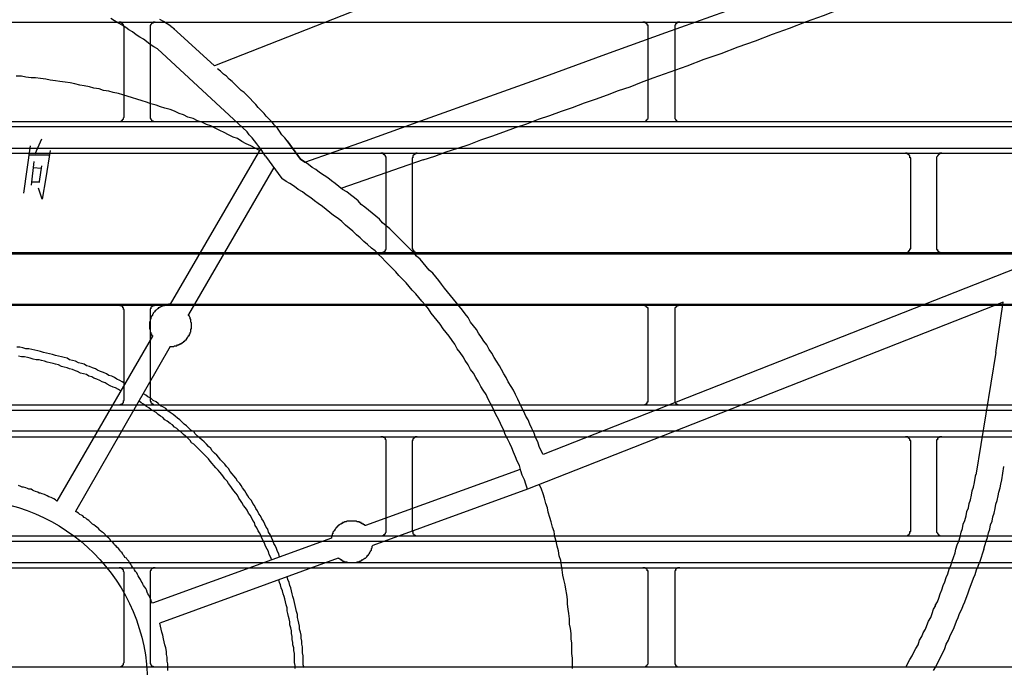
# Model space of a CAD drawing. Header units: millimetres. Extents: x 50532 to 99257, y 49161 to 61325.
# Tile 128 of 256: x 76400 to 76434, y 51615 to 51637. Entities that reach past the tile are written whole.
import ezdxf

# ---------------------------------------------------------------- set-up
doc = ezdxf.new("R2010")
doc.units = ezdxf.units.MM
doc.layers.add('AQUAREA', color=7, linetype='Continuous')

# ---------------------------------------------------------------- blocks, each defined once
blk = doc.blocks.new('SPLIT')
at = {"layer": 'AQUAREA'}
for points in [[(24742.515, -1161.532), (24625.265, -1207.592)], [(24633.805, -1216.692), (24639.545, -1214.662), (24645.215, -1212.632), (24650.885, -1210.602), (24656.625, -1208.572), (24662.295, -1206.472), (24667.965, -1204.442), (24673.635, -1202.412), (24679.375, -1200.312), (24685.045, -1198.282), (24690.715, -1196.182), (24696.385, -1194.082), (24702.055, -1192.052), (24707.795, -1189.952), (24713.465, -1187.852), (24719.135, -1185.752), (24724.805, -1183.652), (24730.475, -1181.552), (24736.145, -1179.452), (24741.815, -1177.352), (24747.485, -1175.252)], [(24621.135, -1203.812), (24620.785, -1203.602), (24620.435, -1203.392), (24620.085, -1203.182)], [(24619.875, -1205.982), (24619.525, -1205.772), (24619.175, -1205.562), (24618.825, -1205.282), (24618.545, -1205.072), (24618.195, -1204.862), (24617.845, -1204.652), (24617.495, -1204.372), (24617.145, -1204.162), (24616.865, -1203.952), (24616.515, -1203.742), (24616.165, -1203.532), (24615.815, -1203.322), (24615.465, -1203.112)], [(24666.775, -1208.712), (24668.385, -1208.152), (24669.995, -1207.592), (24671.605, -1206.962), (24673.215, -1206.402), (24674.825, -1205.772), (24676.435, -1205.212), (24678.045, -1204.582), (24679.655, -1204.022), (24681.265, -1203.392), (24682.875, -1202.832), (24684.485, -1202.202), (24686.095, -1201.642), (24687.705, -1201.012), (24689.315, -1200.452), (24690.925, -1199.822), (24692.535, -1199.262), (24694.145, -1198.632), (24695.755, -1198.002), (24697.365, -1197.442), (24698.975, -1196.812)], [(24308.585, -1203.462), (24877.685, -1203.462)], [(24616.725, -1203.952), (24616.725, -1203.952), (24616.725, -1203.882), (24616.655, -1203.812), (24616.655, -1203.742), (24616.655, -1203.672), (24616.585, -1203.672), (24616.585, -1203.602), (24616.515, -1203.602), (24616.515, -1203.532), (24616.445, -1203.532), (24616.445, -1203.462), (24616.375, -1203.462), (24616.305, -1203.462), (24616.235, -1203.462)], [(24619.665, -1203.462), (24619.665, -1203.462), (24619.595, -1203.462), (24619.525, -1203.462), (24619.455, -1203.462), (24619.455, -1203.532), (24619.385, -1203.532), (24619.315, -1203.532), (24619.315, -1203.602), (24619.245, -1203.672), (24619.245, -1203.742), (24619.175, -1203.742), (24619.175, -1203.812), (24619.175, -1203.882), (24619.175, -1203.952)], [(24666.285, -1203.952), (24666.285, -1203.952), (24666.285, -1203.882), (24666.285, -1203.812), (24666.285, -1203.742), (24666.215, -1203.742), (24666.215, -1203.672), (24666.215, -1203.602), (24666.145, -1203.602), (24666.145, -1203.532), (24666.075, -1203.532), (24666.005, -1203.462), (24665.935, -1203.462), (24665.865, -1203.462), (24665.795, -1203.462)], [(24669.295, -1203.462), (24669.295, -1203.462), (24669.225, -1203.462), (24669.155, -1203.462), (24669.085, -1203.462), (24669.015, -1203.532), (24668.945, -1203.532), (24668.945, -1203.602), (24668.875, -1203.602), (24668.875, -1203.672), (24668.875, -1203.742), (24668.805, -1203.742), (24668.805, -1203.812), (24668.805, -1203.882), (24668.805, -1203.952)], [(24616.725, -1212.352), (24616.725, -1203.952)], [(24619.175, -1203.952), (24619.175, -1212.352)], [(24621.135, -1203.812), (24621.485, -1204.092)], [(24621.345, -1204.022), (24625.265, -1207.592)], [(24666.285, -1212.352), (24666.285, -1203.952)], [(24668.805, -1203.952), (24668.805, -1212.352)], [(24619.875, -1205.982), (24628.345, -1213.822)], [(24632.125, -1214.662), (24631.915, -1214.382), (24631.635, -1214.102), (24631.425, -1213.752), (24631.215, -1213.472), (24630.935, -1213.192), (24630.725, -1212.912), (24630.445, -1212.632), (24630.165, -1212.352), (24629.955, -1212.072), (24629.675, -1211.792), (24629.395, -1211.512), (24629.185, -1211.232), (24628.905, -1210.952), (24628.625, -1210.672), (24628.345, -1210.392), (24628.065, -1210.112), (24627.785, -1209.902), (24627.505, -1209.622), (24627.225, -1209.342), (24626.945, -1209.062), (24626.665, -1208.852), (24626.385, -1208.572), (24626.105, -1208.362), (24625.825, -1208.082), (24625.545, -1207.872)], [(24629.535, -1215.572), (24629.115, -1215.362), (24628.695, -1215.152), (24628.275, -1214.942), (24627.855, -1214.732), (24627.435, -1214.452), (24627.015, -1214.312), (24626.595, -1214.102), (24626.175, -1213.892), (24625.755, -1213.682), (24625.335, -1213.472), (24624.915, -1213.262), (24624.495, -1213.122), (24624.075, -1212.912), (24623.655, -1212.772), (24623.235, -1212.562), (24622.745, -1212.422), (24622.325, -1212.212), (24621.905, -1212.072), (24621.485, -1211.862), (24621.065, -1211.722), (24620.575, -1211.582), (24620.155, -1211.442), (24619.735, -1211.302), (24619.245, -1211.162), (24618.825, -1211.022), (24618.405, -1210.882), (24617.915, -1210.742), (24617.495, -1210.602), (24617.005, -1210.462), (24616.585, -1210.322), (24616.165, -1210.182), (24615.675, -1210.112), (24615.255, -1209.972), (24614.765, -1209.902), (24614.345, -1209.762), (24613.855, -1209.692), (24613.435, -1209.552), (24612.945, -1209.482), (24612.525, -1209.412), (24612.035, -1209.272), (24611.615, -1209.202), (24611.125, -1209.132), (24610.635, -1209.062), (24610.215, -1208.992), (24609.725, -1208.922), (24609.305, -1208.852), (24608.815, -1208.782), (24608.325, -1208.712), (24607.905, -1208.712), (24607.415, -1208.642), (24606.995, -1208.572), (24606.505, -1208.572)], [(24645.005, -1216.482), (24646.125, -1216.132), (24647.175, -1215.712), (24648.295, -1215.362), (24649.345, -1215.012), (24650.465, -1214.592), (24651.515, -1214.242), (24652.635, -1213.822), (24653.755, -1213.402), (24654.805, -1213.052), (24655.925, -1212.632), (24656.975, -1212.282), (24658.095, -1211.862), (24659.145, -1211.512), (24660.265, -1211.092), (24661.315, -1210.742), (24662.435, -1210.322), (24663.485, -1209.902), (24664.605, -1209.552), (24665.655, -1209.132), (24666.775, -1208.712)], [(24308.585, -1212.842), (24877.685, -1212.842)], [(24616.235, -1212.842), (24616.235, -1212.842), (24616.305, -1212.842), (24616.375, -1212.842), (24616.445, -1212.842), (24616.445, -1212.772), (24616.515, -1212.772), (24616.515, -1212.702), (24616.585, -1212.702), (24616.585, -1212.632), (24616.655, -1212.632), (24616.655, -1212.562), (24616.655, -1212.492), (24616.725, -1212.422), (24616.725, -1212.352)], [(24619.175, -1212.352), (24619.175, -1212.352), (24619.175, -1212.422), (24619.175, -1212.492), (24619.175, -1212.562), (24619.245, -1212.562), (24619.245, -1212.632), (24619.315, -1212.702), (24619.315, -1212.772), (24619.385, -1212.772), (24619.455, -1212.772), (24619.455, -1212.842), (24619.525, -1212.842), (24619.595, -1212.842), (24619.665, -1212.842)], [(24665.795, -1212.842), (24665.795, -1212.842), (24665.865, -1212.842), (24665.935, -1212.842), (24666.005, -1212.842), (24666.075, -1212.772), (24666.145, -1212.772), (24666.145, -1212.702), (24666.215, -1212.702), (24666.215, -1212.632), (24666.285, -1212.562), (24666.285, -1212.492), (24666.285, -1212.422), (24666.285, -1212.352)], [(24668.805, -1212.352), (24668.805, -1212.352), (24668.805, -1212.422), (24668.805, -1212.492), (24668.805, -1212.562), (24668.875, -1212.632), (24668.875, -1212.702), (24668.945, -1212.702), (24668.945, -1212.772), (24669.015, -1212.772), (24669.085, -1212.842), (24669.155, -1212.842), (24669.225, -1212.842), (24669.295, -1212.842)], [(24308.585, -1213.332), (24877.685, -1213.332)], [(24630.095, -1216.132), (24629.885, -1215.852), (24629.675, -1215.502), (24629.465, -1215.222), (24629.255, -1214.942), (24629.045, -1214.662), (24628.835, -1214.382), (24628.555, -1214.102), (24628.345, -1213.822)], [(24608.885, -1214.522), (24608.255, -1215.922)], [(24633.385, -1216.412), (24632.125, -1214.662)], [(24632.125, -1214.662), (24633.385, -1216.412)], [(24308.585, -1215.362), (24877.685, -1215.362)], [(24607.835, -1215.152), (24607.205, -1219.632)], [(24609.725, -1215.572), (24609.305, -1218.162)], [(24629.605, -1215.432), (24621.065, -1230.132)], [(24308.585, -1215.852), (24877.685, -1215.852)], [(24607.695, -1215.992), (24609.585, -1215.992)], [(24608.185, -1216.622), (24607.905, -1218.862)], [(24630.095, -1216.132), (24631.635, -1218.232)], [(24633.385, -1216.412), (24633.805, -1216.692)], [(24656.345, -1244.342), (24656.135, -1243.922), (24655.995, -1243.572), (24655.855, -1243.152), (24655.645, -1242.732), (24655.505, -1242.312), (24655.295, -1241.892), (24655.085, -1241.472), (24654.945, -1241.052), (24654.735, -1240.702), (24654.525, -1240.282), (24654.315, -1239.862), (24654.105, -1239.442), (24653.965, -1239.092), (24653.755, -1238.672), (24653.545, -1238.252), (24653.335, -1237.902), (24653.055, -1237.482), (24652.845, -1237.062), (24652.635, -1236.712), (24652.425, -1236.292), (24652.215, -1235.942), (24651.935, -1235.522), (24651.725, -1235.172), (24651.515, -1234.752), (24651.235, -1234.402), (24651.025, -1233.982), (24650.745, -1233.632), (24650.535, -1233.282), (24650.255, -1232.862), (24650.045, -1232.512), (24649.765, -1232.162), (24649.485, -1231.812), (24649.275, -1231.392), (24648.995, -1231.042), (24648.715, -1230.692), (24648.435, -1230.342), (24648.155, -1229.992), (24647.875, -1229.642), (24647.595, -1229.292), (24647.315, -1228.942), (24647.035, -1228.592), (24646.755, -1228.242), (24646.475, -1227.892), (24646.195, -1227.542), (24645.915, -1227.192), (24645.565, -1226.912), (24645.285, -1226.562), (24645.005, -1226.212), (24644.725, -1225.862), (24644.375, -1225.582), (24644.095, -1225.232), (24643.745, -1224.882), (24643.465, -1224.602), (24643.115, -1224.252), (24642.835, -1223.972), (24642.485, -1223.622), (24642.205, -1223.342), (24641.855, -1222.992), (24641.505, -1222.712), (24641.155, -1222.432), (24640.875, -1222.082), (24640.525, -1221.802), (24640.175, -1221.522), (24639.825, -1221.242), (24639.475, -1220.962), (24639.125, -1220.682), (24638.845, -1220.332), (24638.495, -1220.052), (24638.145, -1219.772), (24637.795, -1219.492), (24637.375, -1219.282), (24637.025, -1219.002), (24636.675, -1218.722), (24636.325, -1218.442), (24635.975, -1218.162), (24635.625, -1217.952), (24635.205, -1217.672), (24634.855, -1217.392), (24634.505, -1217.182), (24634.155, -1216.902), (24633.735, -1216.622), (24633.385, -1216.412)], [(24645.005, -1216.482), (24637.305, -1219.142)], [(24641.505, -1216.342), (24641.505, -1216.342), (24641.505, -1216.272), (24641.505, -1216.202), (24641.435, -1216.132), (24641.435, -1216.062), (24641.365, -1216.062), (24641.365, -1215.992), (24641.295, -1215.992), (24641.295, -1215.922), (24641.225, -1215.922), (24641.225, -1215.852), (24641.155, -1215.852), (24641.085, -1215.852), (24641.015, -1215.852)], [(24641.505, -1224.742), (24641.505, -1216.342)], [(24644.445, -1215.852), (24644.445, -1215.852), (24644.375, -1215.852), (24644.305, -1215.852), (24644.235, -1215.922), (24644.165, -1215.922), (24644.165, -1215.992), (24644.095, -1215.992), (24644.095, -1216.062), (24644.025, -1216.062), (24644.025, -1216.132), (24644.025, -1216.202), (24644.025, -1216.272), (24643.955, -1216.272), (24643.955, -1216.342)], [(24643.955, -1216.342), (24643.955, -1224.742)], [(24691.135, -1216.342), (24691.135, -1216.342), (24691.135, -1216.272), (24691.065, -1216.272), (24691.065, -1216.202), (24691.065, -1216.132), (24691.065, -1216.062), (24690.995, -1216.062), (24690.995, -1215.992), (24690.925, -1215.992), (24690.925, -1215.922), (24690.855, -1215.922), (24690.785, -1215.852), (24690.715, -1215.852), (24690.645, -1215.852)], [(24691.135, -1224.742), (24691.135, -1216.342)], [(24694.075, -1215.852), (24694.075, -1215.852), (24694.005, -1215.852), (24693.935, -1215.852), (24693.865, -1215.852), (24693.865, -1215.922), (24693.795, -1215.922), (24693.795, -1215.992), (24693.725, -1215.992), (24693.725, -1216.062), (24693.655, -1216.062), (24693.655, -1216.132), (24693.585, -1216.202), (24693.585, -1216.272), (24693.585, -1216.342)], [(24693.585, -1216.342), (24693.585, -1224.742)], [(24608.115, -1217.182), (24608.885, -1217.252)], [(24608.885, -1217.042), (24608.675, -1218.512)], [(24630.865, -1217.182), (24622.815, -1231.112)], [(24609.305, -1218.162), (24608.955, -1220.192)], [(24654.875, -1247.632), (24654.735, -1247.142), (24654.595, -1246.722), (24654.385, -1246.302), (24654.245, -1245.882), (24654.105, -1245.392), (24653.895, -1244.972), (24653.755, -1244.552), (24653.545, -1244.132), (24653.405, -1243.712), (24653.195, -1243.292), (24652.985, -1242.872), (24652.775, -1242.452), (24652.635, -1242.032), (24652.425, -1241.612), (24652.215, -1241.192), (24652.005, -1240.772), (24651.795, -1240.352), (24651.585, -1239.932), (24651.375, -1239.512), (24651.165, -1239.092), (24650.955, -1238.672), (24650.675, -1238.252), (24650.465, -1237.902), (24650.255, -1237.482), (24649.975, -1237.062), (24649.765, -1236.642), (24649.485, -1236.292), (24649.275, -1235.872), (24648.995, -1235.452), (24648.785, -1235.102), (24648.505, -1234.682), (24648.225, -1234.332), (24648.015, -1233.912), (24647.735, -1233.562), (24647.455, -1233.142), (24647.175, -1232.792), (24646.895, -1232.442), (24646.615, -1232.022), (24646.335, -1231.672), (24646.055, -1231.322), (24645.775, -1230.972), (24645.495, -1230.552), (24645.215, -1230.202), (24644.865, -1229.852), (24644.585, -1229.502), (24644.305, -1229.152), (24643.955, -1228.802), (24643.675, -1228.452), (24643.395, -1228.102), (24643.045, -1227.752), (24642.695, -1227.402), (24642.415, -1227.052), (24642.065, -1226.702), (24641.785, -1226.422), (24641.435, -1226.072), (24641.085, -1225.722), (24640.805, -1225.442), (24640.455, -1225.092), (24640.105, -1224.812), (24639.755, -1224.462), (24639.405, -1224.182), (24639.055, -1223.832), (24638.705, -1223.552), (24638.355, -1223.202), (24638.005, -1222.922), (24637.655, -1222.642), (24637.305, -1222.292), (24636.955, -1222.012), (24636.535, -1221.732), (24636.185, -1221.452), (24635.835, -1221.172), (24635.485, -1220.892), (24635.065, -1220.612), (24634.715, -1220.332), (24634.365, -1220.052), (24633.945, -1219.772), (24633.595, -1219.492), (24633.175, -1219.282), (24632.825, -1219.002), (24632.405, -1218.722), (24632.055, -1218.512), (24631.635, -1218.232)], [(24608.745, -1218.582), (24607.975, -1218.582)], [(24608.955, -1220.192), (24608.605, -1219.142)], [(24641.015, -1225.232), (24641.015, -1225.232), (24641.085, -1225.232), (24641.155, -1225.232), (24641.225, -1225.232), (24641.225, -1225.162), (24641.295, -1225.162), (24641.365, -1225.162), (24641.365, -1225.092), (24641.435, -1225.092), (24641.435, -1225.022), (24641.435, -1224.952), (24641.505, -1224.952), (24641.505, -1224.882), (24641.505, -1224.812), (24641.505, -1224.742)], [(24643.955, -1224.742), (24643.955, -1224.812), (24643.955, -1224.882), (24644.025, -1224.882), (24644.025, -1224.952), (24644.025, -1225.022), (24644.095, -1225.022), (24644.095, -1225.092), (24644.165, -1225.162), (24644.235, -1225.162), (24644.235, -1225.232), (24644.305, -1225.232), (24644.375, -1225.232), (24644.445, -1225.232)], [(24690.645, -1225.232), (24690.645, -1225.232), (24690.715, -1225.232), (24690.785, -1225.232), (24690.855, -1225.232), (24690.855, -1225.162), (24690.925, -1225.162), (24690.995, -1225.092), (24690.995, -1225.022), (24691.065, -1225.022), (24691.065, -1224.952), (24691.065, -1224.882), (24691.135, -1224.882), (24691.135, -1224.812), (24691.135, -1224.742)], [(24693.585, -1224.742), (24693.585, -1224.812), (24693.585, -1224.882), (24693.585, -1224.952), (24693.655, -1224.952), (24693.655, -1225.022), (24693.655, -1225.092), (24693.725, -1225.092), (24693.725, -1225.162), (24693.795, -1225.162), (24693.865, -1225.162), (24693.865, -1225.232), (24693.935, -1225.232), (24694.005, -1225.232), (24694.075, -1225.232)], [(24308.585, -1225.232), (24877.685, -1225.232)], [(24308.585, -1225.372), (24877.685, -1225.372)], [(24702.125, -1226.352), (24656.345, -1244.342)], [(24308.585, -1230.132), (24877.685, -1230.132)], [(24308.585, -1230.202), (24877.685, -1230.202)], [(24616.725, -1230.692), (24616.725, -1230.692), (24616.725, -1230.622), (24616.655, -1230.622), (24616.655, -1230.552), (24616.655, -1230.482), (24616.585, -1230.482), (24616.585, -1230.412), (24616.585, -1230.342), (24616.515, -1230.342), (24616.445, -1230.272), (24616.375, -1230.272), (24616.305, -1230.272), (24616.305, -1230.202), (24616.235, -1230.202)], [(24621.065, -1230.132), (24621.065, -1230.132), (24620.995, -1230.132), (24620.925, -1230.132), (24620.855, -1230.202), (24620.785, -1230.202), (24620.715, -1230.202), (24620.645, -1230.202), (24620.575, -1230.202), (24620.505, -1230.272), (24620.435, -1230.272), (24620.365, -1230.272), (24620.295, -1230.342), (24620.225, -1230.342), (24620.155, -1230.412), (24620.085, -1230.412), (24620.015, -1230.482), (24619.945, -1230.482), (24619.945, -1230.552), (24619.875, -1230.552), (24619.805, -1230.622), (24619.735, -1230.692), (24619.665, -1230.762), (24619.595, -1230.832), (24619.525, -1230.902), (24619.455, -1230.972), (24619.455, -1231.042), (24619.385, -1231.112), (24619.385, -1231.182), (24619.315, -1231.252), (24619.315, -1231.322), (24619.245, -1231.392), (24619.245, -1231.462), (24619.245, -1231.532), (24619.175, -1231.532), (24619.175, -1231.602), (24619.175, -1231.672), (24619.175, -1231.742), (24619.105, -1231.812), (24619.105, -1231.882), (24619.105, -1231.952), (24619.105, -1232.022), (24619.105, -1232.092), (24619.105, -1232.162), (24619.105, -1232.232), (24619.105, -1232.302), (24619.105, -1232.372), (24619.105, -1232.442), (24619.175, -1232.512), (24619.175, -1232.582), (24619.175, -1232.652), (24619.175, -1232.722), (24619.245, -1232.792), (24619.245, -1232.862), (24619.245, -1232.932), (24619.315, -1232.932), (24619.315, -1233.002), (24619.315, -1233.072), (24619.385, -1233.072), (24619.385, -1233.142)], [(24619.665, -1230.202), (24619.665, -1230.202), (24619.595, -1230.202), (24619.595, -1230.272), (24619.525, -1230.272), (24619.455, -1230.272), (24619.385, -1230.272), (24619.385, -1230.342), (24619.315, -1230.342), (24619.315, -1230.412), (24619.245, -1230.412), (24619.245, -1230.482), (24619.245, -1230.552), (24619.175, -1230.552), (24619.175, -1230.622), (24619.175, -1230.692)], [(24699.885, -1229.922), (24654.875, -1247.632)], [(24666.285, -1230.692), (24666.285, -1230.692), (24666.285, -1230.622), (24666.285, -1230.552), (24666.285, -1230.482), (24666.215, -1230.482), (24666.215, -1230.412), (24666.145, -1230.412), (24666.145, -1230.342), (24666.075, -1230.342), (24666.075, -1230.272), (24666.005, -1230.272), (24665.935, -1230.272), (24665.935, -1230.202), (24665.865, -1230.202), (24665.795, -1230.202)], [(24669.295, -1230.202), (24669.295, -1230.202), (24669.225, -1230.202), (24669.155, -1230.202), (24669.155, -1230.272), (24669.085, -1230.272), (24669.015, -1230.272), (24669.015, -1230.342), (24668.945, -1230.342), (24668.945, -1230.412), (24668.875, -1230.412), (24668.875, -1230.482), (24668.805, -1230.482), (24668.805, -1230.552), (24668.805, -1230.622), (24668.805, -1230.692)], [(24699.185, -1234.682), (24699.885, -1229.922)], [(24616.725, -1239.162), (24616.725, -1230.692)], [(24619.175, -1230.692), (24619.175, -1239.162)], [(24621.065, -1234.122), (24621.135, -1234.122), (24621.205, -1234.122), (24621.275, -1234.122), (24621.345, -1234.122), (24621.415, -1234.122), (24621.485, -1234.052), (24621.555, -1234.052), (24621.625, -1234.052), (24621.695, -1234.052), (24621.765, -1233.982), (24621.835, -1233.982), (24621.905, -1233.982), (24621.905, -1233.912), (24621.975, -1233.912), (24622.045, -1233.912), (24622.045, -1233.842), (24622.115, -1233.842), (24622.185, -1233.842), (24622.185, -1233.772), (24622.255, -1233.772), (24622.255, -1233.702), (24622.325, -1233.702), (24622.395, -1233.632), (24622.465, -1233.632), (24622.465, -1233.562), (24622.535, -1233.562), (24622.535, -1233.492), (24622.605, -1233.492), (24622.605, -1233.422), (24622.675, -1233.352), (24622.675, -1233.282), (24622.745, -1233.282), (24622.745, -1233.212), (24622.815, -1233.142), (24622.815, -1233.072), (24622.885, -1233.072), (24622.885, -1233.002), (24622.885, -1232.932), (24622.955, -1232.932), (24622.955, -1232.862), (24622.955, -1232.792), (24623.025, -1232.722), (24623.025, -1232.652), (24623.025, -1232.582), (24623.025, -1232.512), (24623.025, -1232.442), (24623.095, -1232.442), (24623.095, -1232.372), (24623.095, -1232.302), (24623.095, -1232.232), (24623.095, -1232.162), (24623.095, -1232.092), (24623.095, -1232.022), (24623.095, -1231.952), (24623.095, -1231.882), (24623.025, -1231.812), (24623.025, -1231.742), (24623.025, -1231.672), (24623.025, -1231.602), (24623.025, -1231.532), (24622.955, -1231.532), (24622.955, -1231.462), (24622.955, -1231.392), (24622.885, -1231.322), (24622.885, -1231.252), (24622.815, -1231.182), (24622.815, -1231.112)], [(24666.285, -1239.162), (24666.285, -1230.692)], [(24668.805, -1230.692), (24668.805, -1239.162)], [(24619.385, -1233.142), (24610.355, -1248.752)], [(24616.795, -1237.622), (24616.515, -1237.482), (24616.305, -1237.342), (24616.025, -1237.202), (24615.815, -1237.062), (24615.535, -1236.922), (24615.255, -1236.852), (24615.045, -1236.712), (24614.765, -1236.572), (24614.485, -1236.502), (24614.205, -1236.362), (24613.995, -1236.222), (24613.715, -1236.152), (24613.435, -1236.012), (24613.155, -1235.942), (24612.945, -1235.802), (24612.665, -1235.732), (24612.385, -1235.662), (24612.105, -1235.522), (24611.825, -1235.452), (24611.545, -1235.382), (24611.335, -1235.242), (24611.055, -1235.172), (24610.775, -1235.102), (24610.495, -1235.032), (24610.215, -1234.962), (24609.935, -1234.892), (24609.655, -1234.822), (24609.375, -1234.752), (24609.095, -1234.682), (24608.815, -1234.612), (24608.535, -1234.542), (24608.255, -1234.472), (24607.975, -1234.402), (24607.695, -1234.332), (24607.415, -1234.332), (24607.135, -1234.262), (24606.855, -1234.192), (24606.575, -1234.192)], [(24621.065, -1234.122), (24612.105, -1249.732)], [(24616.375, -1238.322), (24616.165, -1238.182), (24615.885, -1238.042), (24615.675, -1237.972), (24615.395, -1237.832), (24615.115, -1237.692), (24614.905, -1237.552), (24614.625, -1237.482), (24614.415, -1237.342), (24614.135, -1237.202), (24613.855, -1237.132), (24613.645, -1236.992), (24613.365, -1236.922), (24613.155, -1236.782), (24612.875, -1236.712), (24612.595, -1236.642), (24612.315, -1236.502), (24612.105, -1236.432), (24611.825, -1236.292), (24611.545, -1236.222), (24611.335, -1236.152), (24611.055, -1236.082), (24610.775, -1236.012), (24610.495, -1235.872), (24610.215, -1235.802), (24610.005, -1235.732), (24609.725, -1235.662), (24609.445, -1235.592), (24609.165, -1235.522), (24608.885, -1235.452), (24608.675, -1235.382), (24608.395, -1235.382), (24608.115, -1235.312), (24607.835, -1235.242), (24607.555, -1235.172), (24607.275, -1235.102), (24606.995, -1235.102), (24606.715, -1235.032)], [(24699.185, -1234.682), (24697.295, -1246.302)], [(24631.425, -1254.002), (24631.355, -1253.722), (24631.215, -1253.512), (24631.145, -1253.232), (24631.005, -1252.952), (24630.865, -1252.742), (24630.795, -1252.462), (24630.655, -1252.182), (24630.515, -1251.902), (24630.375, -1251.692), (24630.305, -1251.412), (24630.165, -1251.202), (24630.025, -1250.922), (24629.885, -1250.642), (24629.745, -1250.432), (24629.605, -1250.152), (24629.465, -1249.942), (24629.325, -1249.662), (24629.185, -1249.452), (24629.045, -1249.172), (24628.905, -1248.962), (24628.765, -1248.682), (24628.555, -1248.472), (24628.415, -1248.262), (24628.275, -1247.982), (24628.135, -1247.772), (24627.925, -1247.492), (24627.785, -1247.282), (24627.645, -1247.072), (24627.435, -1246.862), (24627.295, -1246.582), (24627.085, -1246.372), (24626.945, -1246.162), (24626.735, -1245.952), (24626.595, -1245.672), (24626.385, -1245.462), (24626.245, -1245.252), (24626.035, -1245.042), (24625.825, -1244.832), (24625.685, -1244.622), (24625.475, -1244.412), (24625.265, -1244.202), (24625.055, -1243.992), (24624.915, -1243.782), (24624.705, -1243.572), (24624.495, -1243.362), (24624.285, -1243.152), (24624.075, -1242.942), (24623.865, -1242.802), (24623.655, -1242.592), (24623.445, -1242.382), (24623.305, -1242.172), (24623.025, -1242.032), (24622.815, -1241.822), (24622.605, -1241.612), (24622.395, -1241.472), (24622.185, -1241.262), (24621.975, -1241.052), (24621.765, -1240.912), (24621.555, -1240.702), (24621.345, -1240.562), (24621.065, -1240.352), (24620.855, -1240.212), (24620.645, -1240.002), (24620.435, -1239.862), (24620.155, -1239.722), (24619.945, -1239.512), (24619.735, -1239.372), (24619.455, -1239.232), (24619.245, -1239.022), (24618.965, -1238.882), (24618.755, -1238.742), (24618.545, -1238.602)], [(24308.585, -1239.652), (24877.685, -1239.652)], [(24616.235, -1239.652), (24616.235, -1239.652), (24616.305, -1239.652), (24616.375, -1239.652), (24616.375, -1239.582), (24616.445, -1239.582), (24616.515, -1239.582), (24616.515, -1239.512), (24616.585, -1239.512), (24616.585, -1239.442), (24616.655, -1239.442), (24616.655, -1239.372), (24616.655, -1239.302), (24616.655, -1239.232), (24616.725, -1239.232), (24616.725, -1239.162)], [(24630.655, -1254.282), (24630.585, -1254.072), (24630.445, -1253.792), (24630.375, -1253.512), (24630.235, -1253.302), (24630.095, -1253.022), (24630.025, -1252.812), (24629.885, -1252.532), (24629.745, -1252.252), (24629.675, -1252.042), (24629.535, -1251.762), (24629.395, -1251.552), (24629.255, -1251.272), (24629.115, -1251.062), (24629.045, -1250.782), (24628.905, -1250.572), (24628.765, -1250.292), (24628.625, -1250.082), (24628.485, -1249.872), (24628.345, -1249.592), (24628.205, -1249.382), (24627.995, -1249.172), (24627.855, -1248.892), (24627.715, -1248.682), (24627.575, -1248.472), (24627.435, -1248.192), (24627.295, -1247.982), (24627.085, -1247.772), (24626.945, -1247.562), (24626.805, -1247.352), (24626.595, -1247.072), (24626.455, -1246.862), (24626.245, -1246.652), (24626.105, -1246.442), (24625.965, -1246.232), (24625.755, -1246.022), (24625.615, -1245.812), (24625.405, -1245.602), (24625.195, -1245.392), (24625.055, -1245.182), (24624.845, -1244.972), (24624.705, -1244.762), (24624.495, -1244.552), (24624.285, -1244.342), (24624.075, -1244.132), (24623.935, -1243.992), (24623.725, -1243.782), (24623.515, -1243.572), (24623.305, -1243.362), (24623.095, -1243.222), (24622.955, -1243.012), (24622.745, -1242.802), (24622.535, -1242.592), (24622.325, -1242.452), (24622.115, -1242.242), (24621.905, -1242.102), (24621.695, -1241.892), (24621.485, -1241.752), (24621.275, -1241.542), (24621.065, -1241.402), (24620.785, -1241.192), (24620.575, -1241.052), (24620.365, -1240.842), (24620.155, -1240.702), (24619.945, -1240.562), (24619.735, -1240.352), (24619.455, -1240.212), (24619.245, -1240.072), (24619.035, -1239.932), (24618.825, -1239.792), (24618.545, -1239.582), (24618.335, -1239.442), (24618.125, -1239.302)], [(24619.175, -1239.162), (24619.175, -1239.162), (24619.175, -1239.232), (24619.175, -1239.302), (24619.245, -1239.302), (24619.245, -1239.372), (24619.245, -1239.442), (24619.315, -1239.442), (24619.315, -1239.512), (24619.385, -1239.512), (24619.385, -1239.582), (24619.455, -1239.582), (24619.525, -1239.652), (24619.595, -1239.652), (24619.665, -1239.652)], [(24665.795, -1239.652), (24665.795, -1239.652), (24665.865, -1239.652), (24665.935, -1239.652), (24666.005, -1239.652), (24666.005, -1239.582), (24666.075, -1239.582), (24666.145, -1239.512), (24666.215, -1239.512), (24666.215, -1239.442), (24666.215, -1239.372), (24666.285, -1239.372), (24666.285, -1239.302), (24666.285, -1239.232), (24666.285, -1239.162)], [(24668.805, -1239.162), (24668.805, -1239.162), (24668.805, -1239.232), (24668.805, -1239.302), (24668.805, -1239.372), (24668.875, -1239.372), (24668.875, -1239.442), (24668.875, -1239.512), (24668.945, -1239.512), (24669.015, -1239.582), (24669.085, -1239.582), (24669.085, -1239.652), (24669.155, -1239.652), (24669.225, -1239.652), (24669.295, -1239.652)], [(24308.585, -1240.142), (24877.685, -1240.142)], [(24308.585, -1242.102), (24877.685, -1242.102)], [(24308.585, -1242.662), (24877.685, -1242.662)], [(24641.505, -1243.152), (24641.505, -1243.082), (24641.505, -1243.012), (24641.505, -1242.942), (24641.435, -1242.942), (24641.435, -1242.872), (24641.435, -1242.802), (24641.365, -1242.802), (24641.365, -1242.732), (24641.295, -1242.732), (24641.225, -1242.732), (24641.225, -1242.662), (24641.155, -1242.662), (24641.085, -1242.662), (24641.015, -1242.662)], [(24644.445, -1242.662), (24644.445, -1242.662), (24644.375, -1242.662), (24644.305, -1242.662), (24644.235, -1242.662), (24644.235, -1242.732), (24644.165, -1242.732), (24644.165, -1242.802), (24644.095, -1242.802), (24644.095, -1242.872), (24644.025, -1242.872), (24644.025, -1242.942), (24644.025, -1243.012), (24643.955, -1243.012), (24643.955, -1243.082), (24643.955, -1243.152)], [(24691.135, -1243.152), (24691.135, -1243.082), (24691.135, -1243.012), (24691.065, -1243.012), (24691.065, -1242.942), (24691.065, -1242.872), (24690.995, -1242.872), (24690.995, -1242.802), (24690.925, -1242.802), (24690.925, -1242.732), (24690.855, -1242.732), (24690.855, -1242.662), (24690.785, -1242.662), (24690.715, -1242.662), (24690.645, -1242.662)], [(24694.075, -1242.662), (24694.075, -1242.662), (24694.005, -1242.662), (24693.935, -1242.662), (24693.865, -1242.662), (24693.865, -1242.732), (24693.795, -1242.732), (24693.725, -1242.732), (24693.725, -1242.802), (24693.655, -1242.802), (24693.655, -1242.872), (24693.655, -1242.942), (24693.585, -1242.942), (24693.585, -1243.012), (24693.585, -1243.082), (24693.585, -1243.152)], [(24641.505, -1251.552), (24641.505, -1243.152)], [(24643.955, -1243.152), (24643.955, -1251.552)], [(24691.135, -1251.552), (24691.135, -1243.152)], [(24693.585, -1243.152), (24693.585, -1251.552)], [(24699.745, -1246.722), (24699.955, -1245.462)], [(24654.175, -1245.742), (24639.545, -1251.062)], [(24693.445, -1258.622), (24693.655, -1258.272), (24693.795, -1257.922), (24693.935, -1257.502), (24694.075, -1257.152), (24694.215, -1256.732), (24694.355, -1256.382), (24694.495, -1255.962), (24694.635, -1255.612), (24694.775, -1255.192), (24694.915, -1254.842), (24695.055, -1254.422), (24695.195, -1254.072), (24695.335, -1253.652), (24695.405, -1253.302), (24695.545, -1252.882), (24695.685, -1252.532), (24695.825, -1252.112), (24695.895, -1251.692), (24696.035, -1251.342), (24696.105, -1250.922), (24696.245, -1250.572), (24696.385, -1250.152), (24696.455, -1249.732), (24696.595, -1249.382), (24696.665, -1248.962), (24696.805, -1248.612), (24696.875, -1248.192), (24696.945, -1247.772), (24697.085, -1247.422), (24697.155, -1247.002), (24697.225, -1246.582), (24697.295, -1246.232)], [(24610.355, -1248.752), (24610.215, -1248.612), (24610.075, -1248.542), (24609.935, -1248.472), (24609.795, -1248.402), (24609.585, -1248.332), (24609.445, -1248.262), (24609.305, -1248.192), (24609.165, -1248.122), (24608.955, -1248.052), (24608.815, -1247.982), (24608.675, -1247.982), (24608.535, -1247.912), (24608.325, -1247.842), (24608.185, -1247.772), (24608.045, -1247.702), (24607.905, -1247.632), (24607.695, -1247.632), (24607.555, -1247.562), (24607.415, -1247.492), (24607.205, -1247.422), (24607.065, -1247.422), (24606.925, -1247.352), (24606.715, -1247.282)], [(24659.145, -1264.572), (24659.145, -1264.082), (24659.145, -1263.592), (24659.075, -1263.172), (24659.075, -1262.682), (24659.075, -1262.192), (24659.005, -1261.772), (24659.005, -1261.282), (24658.935, -1260.792), (24658.865, -1260.372), (24658.865, -1259.882), (24658.795, -1259.392), (24658.725, -1258.972), (24658.655, -1258.482), (24658.655, -1258.062), (24658.585, -1257.572), (24658.515, -1257.082), (24658.445, -1256.662), (24658.305, -1256.172), (24658.235, -1255.752), (24658.165, -1255.262), (24658.095, -1254.842), (24658.025, -1254.352), (24657.885, -1253.932), (24657.815, -1253.442), (24657.675, -1253.022), (24657.605, -1252.532), (24657.465, -1252.112), (24657.395, -1251.622), (24657.255, -1251.202), (24657.115, -1250.712), (24656.975, -1250.292), (24656.835, -1249.802), (24656.765, -1249.382), (24656.625, -1248.962), (24656.485, -1248.472), (24656.345, -1248.052), (24656.205, -1247.632), (24655.995, -1247.142)], [(24698.065, -1253.302), (24698.135, -1252.952), (24698.275, -1252.532), (24698.415, -1252.182), (24698.485, -1251.762), (24698.625, -1251.412), (24698.695, -1250.992), (24698.835, -1250.642), (24698.905, -1250.222), (24699.045, -1249.872), (24699.115, -1249.452), (24699.185, -1249.032), (24699.325, -1248.682), (24699.395, -1248.262), (24699.465, -1247.912), (24699.605, -1247.492), (24699.675, -1247.142), (24699.745, -1246.722)], [(24654.875, -1247.632), (24640.245, -1252.952)], [(24619.385, -1258.412), (24619.315, -1258.272), (24619.245, -1258.062), (24619.175, -1257.922), (24619.105, -1257.782), (24619.035, -1257.642), (24618.965, -1257.502), (24618.895, -1257.362), (24618.825, -1257.152), (24618.755, -1257.012), (24618.685, -1256.872), (24618.545, -1256.732), (24618.475, -1256.592), (24618.405, -1256.452), (24618.335, -1256.312), (24618.265, -1256.172), (24618.125, -1255.962), (24618.055, -1255.822), (24617.985, -1255.682), (24617.915, -1255.542), (24617.775, -1255.402), (24617.705, -1255.262), (24617.635, -1255.122), (24617.495, -1254.982), (24617.425, -1254.842), (24617.355, -1254.702), (24617.215, -1254.562), (24617.145, -1254.422), (24617.005, -1254.282), (24616.935, -1254.142), (24616.795, -1254.072), (24616.725, -1253.932), (24616.585, -1253.792), (24616.515, -1253.652), (24616.375, -1253.512), (24616.305, -1253.372), (24616.165, -1253.232), (24616.025, -1253.092), (24615.955, -1253.022), (24615.815, -1252.882), (24615.745, -1252.742), (24615.605, -1252.602), (24615.465, -1252.532), (24615.395, -1252.392), (24615.255, -1252.252), (24615.115, -1252.112), (24614.975, -1252.042), (24614.905, -1251.902), (24614.765, -1251.762), (24614.625, -1251.692), (24614.485, -1251.552), (24614.415, -1251.482), (24614.275, -1251.342), (24614.135, -1251.202), (24613.995, -1251.132), (24613.855, -1250.992), (24613.715, -1250.922), (24613.575, -1250.782), (24613.505, -1250.712), (24613.365, -1250.572), (24613.225, -1250.502), (24613.085, -1250.362), (24612.945, -1250.292), (24612.805, -1250.152), (24612.665, -1250.082), (24612.525, -1250.012), (24612.385, -1249.872), (24612.245, -1249.802), (24612.105, -1249.732)], [(24639.545, -1251.062), (24639.475, -1251.062), (24639.475, -1250.992), (24639.405, -1250.992), (24639.405, -1250.922), (24639.335, -1250.922), (24639.265, -1250.922), (24639.265, -1250.852), (24639.195, -1250.852), (24639.125, -1250.852), (24639.125, -1250.782), (24639.055, -1250.782), (24638.985, -1250.782), (24638.985, -1250.712), (24638.915, -1250.712), (24638.845, -1250.712), (24638.775, -1250.712), (24638.705, -1250.642), (24638.635, -1250.642), (24638.565, -1250.642), (24638.495, -1250.642), (24638.425, -1250.642), (24638.355, -1250.642), (24638.285, -1250.642), (24638.215, -1250.642), (24638.145, -1250.642), (24638.075, -1250.642), (24638.005, -1250.642), (24637.935, -1250.642), (24637.865, -1250.642), (24637.795, -1250.642), (24637.725, -1250.712), (24637.655, -1250.712), (24637.585, -1250.712), (24637.515, -1250.782), (24637.445, -1250.782), (24637.375, -1250.782), (24637.375, -1250.852), (24637.305, -1250.852), (24637.235, -1250.852), (24637.235, -1250.922), (24637.165, -1250.922), (24637.095, -1250.992), (24637.025, -1250.992), (24637.025, -1251.062), (24636.955, -1251.062), (24636.955, -1251.132), (24636.885, -1251.132), (24636.885, -1251.202), (24636.815, -1251.202), (24636.815, -1251.272), (24636.745, -1251.272), (24636.745, -1251.342), (24636.675, -1251.412), (24636.605, -1251.482), (24636.605, -1251.552), (24636.535, -1251.622), (24636.465, -1251.692), (24636.465, -1251.762), (24636.465, -1251.832), (24636.395, -1251.832), (24636.395, -1251.902), (24636.395, -1251.972), (24636.395, -1252.042), (24636.325, -1252.042), (24636.325, -1252.112), (24636.325, -1252.182), (24636.325, -1252.252)], [(24308.585, -1252.042), (24877.685, -1252.042)], [(24641.015, -1252.042), (24641.015, -1252.042), (24641.085, -1252.042), (24641.155, -1252.042), (24641.225, -1252.042), (24641.225, -1251.972), (24641.295, -1251.972), (24641.295, -1251.902), (24641.365, -1251.902), (24641.365, -1251.832), (24641.435, -1251.832), (24641.435, -1251.762), (24641.505, -1251.692), (24641.505, -1251.622), (24641.505, -1251.552)], [(24643.955, -1251.552), (24643.955, -1251.552), (24643.955, -1251.622), (24644.025, -1251.622), (24644.025, -1251.692), (24644.025, -1251.762), (24644.025, -1251.832), (24644.095, -1251.832), (24644.095, -1251.902), (24644.165, -1251.902), (24644.165, -1251.972), (24644.235, -1251.972), (24644.305, -1252.042), (24644.375, -1252.042), (24644.445, -1252.042)], [(24690.645, -1252.042), (24690.645, -1252.042), (24690.715, -1252.042), (24690.785, -1252.042), (24690.855, -1251.972), (24690.925, -1251.972), (24690.925, -1251.902), (24690.995, -1251.902), (24690.995, -1251.832), (24691.065, -1251.832), (24691.065, -1251.762), (24691.065, -1251.692), (24691.065, -1251.622), (24691.135, -1251.622), (24691.135, -1251.552)], [(24693.585, -1251.552), (24693.585, -1251.552), (24693.585, -1251.622), (24693.585, -1251.692), (24693.655, -1251.762), (24693.655, -1251.832), (24693.725, -1251.832), (24693.725, -1251.902), (24693.795, -1251.902), (24693.795, -1251.972), (24693.865, -1251.972), (24693.865, -1252.042), (24693.935, -1252.042), (24694.005, -1252.042), (24694.075, -1252.042)], [(24308.585, -1252.532), (24877.685, -1252.532)], [(24636.325, -1252.252), (24619.385, -1258.412)], [(24636.955, -1254.142), (24637.025, -1254.142), (24637.095, -1254.212), (24637.165, -1254.212), (24637.165, -1254.282), (24637.235, -1254.282), (24637.305, -1254.352), (24637.375, -1254.352), (24637.375, -1254.422), (24637.445, -1254.422), (24637.515, -1254.422), (24637.585, -1254.492), (24637.655, -1254.492), (24637.725, -1254.492), (24637.795, -1254.492), (24637.865, -1254.562), (24637.935, -1254.562), (24638.005, -1254.562), (24638.075, -1254.562), (24638.145, -1254.562), (24638.215, -1254.562), (24638.285, -1254.562), (24638.355, -1254.562), (24638.425, -1254.562), (24638.495, -1254.562), (24638.565, -1254.562), (24638.635, -1254.562), (24638.705, -1254.562), (24638.775, -1254.492), (24638.845, -1254.492), (24638.915, -1254.492), (24638.985, -1254.422), (24639.055, -1254.422), (24639.125, -1254.352), (24639.195, -1254.352), (24639.265, -1254.282), (24639.335, -1254.282), (24639.405, -1254.212), (24639.475, -1254.142), (24639.545, -1254.142), (24639.615, -1254.072), (24639.685, -1254.002), (24639.755, -1253.932), (24639.755, -1253.862), (24639.825, -1253.862), (24639.825, -1253.792), (24639.895, -1253.722), (24639.965, -1253.652), (24639.965, -1253.582), (24640.035, -1253.512), (24640.035, -1253.442), (24640.105, -1253.372), (24640.105, -1253.302), (24640.105, -1253.232), (24640.175, -1253.162), (24640.175, -1253.092), (24640.175, -1253.022), (24640.245, -1252.952)], [(24698.065, -1253.302), (24697.645, -1254.562)], [(24308.585, -1254.562), (24877.685, -1254.562)], [(24636.955, -1254.142), (24620.085, -1260.302)], [(24693.305, -1264.782), (24693.515, -1264.432), (24693.655, -1264.082), (24693.865, -1263.732), (24694.005, -1263.382), (24694.215, -1263.032), (24694.355, -1262.682), (24694.495, -1262.262), (24694.705, -1261.912), (24694.845, -1261.562), (24694.985, -1261.212), (24695.195, -1260.862), (24695.335, -1260.442), (24695.475, -1260.092), (24695.615, -1259.742), (24695.755, -1259.392), (24695.965, -1258.972), (24696.105, -1258.622), (24696.245, -1258.272), (24696.385, -1257.922), (24696.525, -1257.502), (24696.665, -1257.152), (24696.805, -1256.802), (24696.945, -1256.382), (24697.085, -1256.032), (24697.225, -1255.682), (24697.365, -1255.262), (24697.505, -1254.912), (24697.645, -1254.562)], [(24308.585, -1255.052), (24877.685, -1255.052)], [(24616.725, -1255.542), (24616.725, -1255.542), (24616.725, -1255.472), (24616.655, -1255.402), (24616.655, -1255.332), (24616.655, -1255.262), (24616.585, -1255.262), (24616.585, -1255.192), (24616.515, -1255.192), (24616.515, -1255.122), (24616.445, -1255.122), (24616.445, -1255.052), (24616.375, -1255.052), (24616.305, -1255.052), (24616.235, -1255.052)], [(24616.725, -1263.942), (24616.725, -1255.542)], [(24619.665, -1255.052), (24619.665, -1255.052), (24619.595, -1255.052), (24619.525, -1255.052), (24619.455, -1255.052), (24619.455, -1255.122), (24619.385, -1255.122), (24619.315, -1255.122), (24619.315, -1255.192), (24619.245, -1255.262), (24619.245, -1255.332), (24619.175, -1255.332), (24619.175, -1255.402), (24619.175, -1255.472), (24619.175, -1255.542)], [(24619.175, -1255.542), (24619.175, -1263.942)], [(24666.285, -1255.542), (24666.285, -1255.542), (24666.285, -1255.472), (24666.285, -1255.402), (24666.285, -1255.332), (24666.215, -1255.332), (24666.215, -1255.262), (24666.215, -1255.192), (24666.145, -1255.192), (24666.145, -1255.122), (24666.075, -1255.122), (24666.005, -1255.052), (24665.935, -1255.052), (24665.865, -1255.052), (24665.795, -1255.052)], [(24666.285, -1263.942), (24666.285, -1255.542)], [(24669.295, -1255.052), (24669.295, -1255.052), (24669.225, -1255.052), (24669.155, -1255.052), (24669.085, -1255.052), (24669.015, -1255.122), (24668.945, -1255.122), (24668.945, -1255.192), (24668.875, -1255.192), (24668.875, -1255.262), (24668.875, -1255.332), (24668.805, -1255.332), (24668.805, -1255.402), (24668.805, -1255.472), (24668.805, -1255.542)], [(24668.805, -1255.542), (24668.805, -1263.942)], [(24632.895, -1264.572), (24632.895, -1264.292), (24632.825, -1264.012), (24632.825, -1263.732), (24632.825, -1263.452), (24632.825, -1263.172), (24632.755, -1262.892), (24632.755, -1262.612), (24632.685, -1262.332), (24632.685, -1262.122), (24632.615, -1261.842), (24632.615, -1261.562), (24632.545, -1261.282), (24632.545, -1261.002), (24632.475, -1260.722), (24632.405, -1260.442), (24632.405, -1260.162), (24632.335, -1259.882), (24632.265, -1259.672), (24632.195, -1259.392), (24632.125, -1259.112), (24632.125, -1258.832), (24632.055, -1258.552), (24631.985, -1258.272), (24631.915, -1257.992), (24631.845, -1257.782), (24631.775, -1257.502), (24631.705, -1257.222), (24631.565, -1256.942), (24631.495, -1256.662), (24631.425, -1256.452), (24631.355, -1256.172)], [(24633.735, -1264.502), (24633.665, -1264.222), (24633.665, -1263.942), (24633.665, -1263.662), (24633.665, -1263.382), (24633.595, -1263.102), (24633.595, -1262.822), (24633.595, -1262.542), (24633.525, -1262.262), (24633.525, -1261.982), (24633.455, -1261.702), (24633.455, -1261.422), (24633.385, -1261.142), (24633.315, -1260.862), (24633.315, -1260.582), (24633.245, -1260.302), (24633.175, -1260.022), (24633.105, -1259.742), (24633.105, -1259.462), (24633.035, -1259.182), (24632.965, -1258.902), (24632.895, -1258.622), (24632.825, -1258.342), (24632.755, -1258.062), (24632.685, -1257.782), (24632.615, -1257.502), (24632.545, -1257.222), (24632.475, -1256.942), (24632.405, -1256.732), (24632.335, -1256.452), (24632.195, -1256.172), (24632.125, -1255.892)], [(24690.715, -1264.432), (24690.855, -1264.082), (24691.065, -1263.732), (24691.275, -1263.382), (24691.415, -1263.032), (24691.625, -1262.682), (24691.835, -1262.332), (24691.975, -1261.912), (24692.185, -1261.562), (24692.325, -1261.212), (24692.535, -1260.862), (24692.675, -1260.512), (24692.815, -1260.092), (24693.025, -1259.742), (24693.165, -1259.392), (24693.305, -1258.972), (24693.515, -1258.622)], [(24620.855, -1264.782), (24620.855, -1264.432), (24620.855, -1264.152), (24620.785, -1263.872), (24620.785, -1263.522), (24620.715, -1263.242), (24620.715, -1262.962), (24620.645, -1262.612), (24620.575, -1262.332), (24620.505, -1262.052), (24620.435, -1261.772), (24620.365, -1261.422), (24620.295, -1261.142), (24620.225, -1260.862), (24620.155, -1260.582), (24620.085, -1260.302)], [(24616.235, -1264.432), (24616.235, -1264.432), (24616.305, -1264.432), (24616.375, -1264.432), (24616.445, -1264.432), (24616.445, -1264.362), (24616.515, -1264.362), (24616.515, -1264.292), (24616.585, -1264.292), (24616.585, -1264.222), (24616.655, -1264.222), (24616.655, -1264.152), (24616.655, -1264.082), (24616.725, -1264.012), (24616.725, -1263.942)], [(24619.175, -1263.942), (24619.175, -1263.942), (24619.175, -1264.012), (24619.175, -1264.082), (24619.175, -1264.152), (24619.245, -1264.152), (24619.245, -1264.222), (24619.315, -1264.292), (24619.315, -1264.362), (24619.385, -1264.362), (24619.455, -1264.362), (24619.455, -1264.432), (24619.525, -1264.432), (24619.595, -1264.432), (24619.665, -1264.432)], [(24665.795, -1264.432), (24665.795, -1264.432), (24665.865, -1264.432), (24665.935, -1264.432), (24666.005, -1264.432), (24666.075, -1264.362), (24666.145, -1264.362), (24666.145, -1264.292), (24666.215, -1264.292), (24666.215, -1264.222), (24666.285, -1264.152), (24666.285, -1264.082), (24666.285, -1264.012), (24666.285, -1263.942)], [(24668.805, -1263.942), (24668.805, -1263.942), (24668.805, -1264.012), (24668.805, -1264.082), (24668.805, -1264.152), (24668.875, -1264.222), (24668.875, -1264.292), (24668.945, -1264.292), (24668.945, -1264.362), (24669.015, -1264.362), (24669.085, -1264.432), (24669.155, -1264.432), (24669.225, -1264.432), (24669.295, -1264.432)], [(24308.585, -1264.432), (24877.685, -1264.432)]]:
    blk.add_lwpolyline(points, dxfattribs=at)
for points in [[(24849.6, -1265.944), (24849.6, -1128.959), (24738.553, -1017.912), (24601.569, -1017.912), (24464.585, -1017.912), (24353.537, -1128.959), (24353.537, -1265.944), (24353.537, -1402.928), (24464.585, -1513.975), (24601.569, -1513.975), (24738.553, -1513.975), (24849.6, -1402.928), (24849.6, -1265.944)], [(24618.931, -1265.944), (24618.931, -1256.354), (24611.157, -1248.581), (24601.569, -1248.581), (24591.98, -1248.581), (24584.207, -1256.354), (24584.207, -1265.944), (24584.207, -1275.532), (24591.98, -1283.306), (24601.569, -1283.306), (24611.157, -1283.306), (24618.931, -1275.532), (24618.931, -1265.944)]]:
    blk.add_open_spline(points, degree=3, knots=[0, 0, 0, 0, 1, 1, 1, 2, 2, 2, 3, 3, 3, 4, 4, 4, 4], dxfattribs=at)

msp = doc.modelspace()

# ---------------------------------------------------------------- block references
at = {"lineweight": 13, "xscale": 0.3627524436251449, "yscale": 0.3627524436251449, "zscale": 0.3627524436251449}
msp.add_blockref('SPLIT', (67473.663, 52073.924, 0), dxfattribs=at)

doc.saveas('drawing.dxf')
